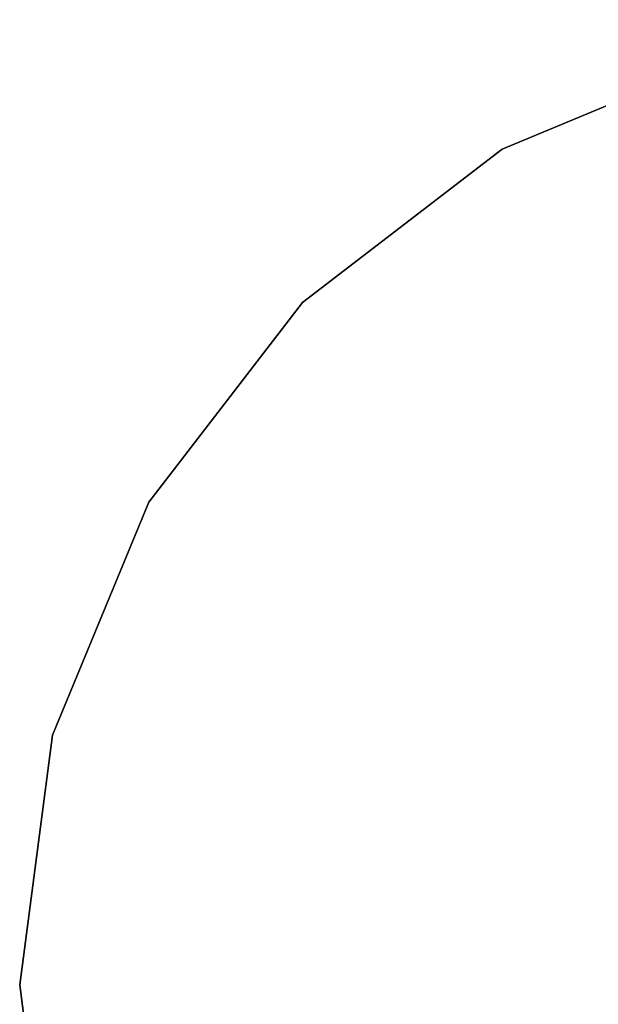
# Model space of a CAD drawing. Header units: millimetres. Extents: x -30782 to 40110, y 35885 to 73818.
# Tile 89 of 166: x 8026 to 8205, y 56179 to 56484. Entities that reach past the tile are written whole.
import ezdxf

# ---------------------------------------------------------------- set-up
doc = ezdxf.new("R2010")
doc.units = ezdxf.units.MM

# ---------------------------------------------------------------- blocks, each defined once
blk = doc.blocks.new('A$C69C31390')
for points, invisible_edges in [([(1721.05, 832.46, 418.71), (1571.3, 792.34, 418.71), (1643.53, 822.26, 418.71)], 1), ([(1643.53, 822.26, 430.71), (1571.3, 792.34, 430.71), (1509.28, 744.74, 430.71)], 12), ([(1643.53, 822.26, 430.71), (1643.53, 822.26, 418.71), (1571.3, 792.34, 418.71)], 12), ([(1571.3, 792.34, 418.71), (1571.3, 792.34, 430.71), (1643.53, 822.26, 430.71)], 12), ([(1571.3, 792.34, 418.71), (1461.68, 682.72, 418.71), (1509.28, 744.74, 418.71)], 1), ([(1571.3, 792.34, 418.71), (1509.28, 744.74, 418.71), (1509.28, 744.74, 430.71)], 12), ([(1509.28, 744.74, 430.71), (1571.3, 792.34, 430.71), (1571.3, 792.34, 418.71)], 12), ([(1509.28, 744.74, 430.71), (1461.68, 682.72, 430.71), (1431.76, 610.49, 430.71)], 12), ([(1509.28, 744.74, 430.71), (1461.68, 682.72, 418.71), (1461.68, 682.72, 430.71)], 1), ([(1509.28, 744.74, 430.71), (1509.28, 744.74, 418.71), (1461.68, 682.72, 418.71)], 12), ([(1461.68, 682.72, 418.71), (1431.76, 455.46, 418.71), (1421.56, 532.97, 418.71)], 13), ([(1461.68, 682.72, 418.71), (1421.56, 532.97, 418.71), (1431.76, 610.49, 418.71)], 1), ([(1461.68, 682.72, 430.71), (1461.68, 682.72, 418.71), (1431.76, 610.49, 430.71)], 2), ([(1461.68, 682.72, 418.71), (1431.76, 610.49, 418.71), (1431.76, 610.49, 430.71)], 12), ([(1431.76, 610.49, 430.71), (1431.76, 610.49, 418.71), (1421.56, 532.97, 418.71)], 12), ([(1421.56, 532.97, 418.71), (1421.56, 532.97, 430.71), (1431.76, 610.49, 430.71)], 12), ([(1431.76, 610.49, 430.71), (1421.56, 532.97, 430.71), (1431.76, 455.46, 430.71)], 12), ([(1421.56, 532.97, 418.71), (1431.76, 455.46, 418.71), (1431.76, 455.46, 430.71)], 12), ([(1431.76, 455.46, 430.71), (1421.56, 532.97, 430.71), (1421.56, 532.97, 418.71)], 12)]:
    blk.add_3dface(points, dxfattribs=dict(invisible_edges=invisible_edges))

msp = doc.modelspace()

# ---------------------------------------------------------------- block references
msp.add_blockref('A$C69C31390', (6603.95, 55652))

doc.saveas('drawing.dxf')
